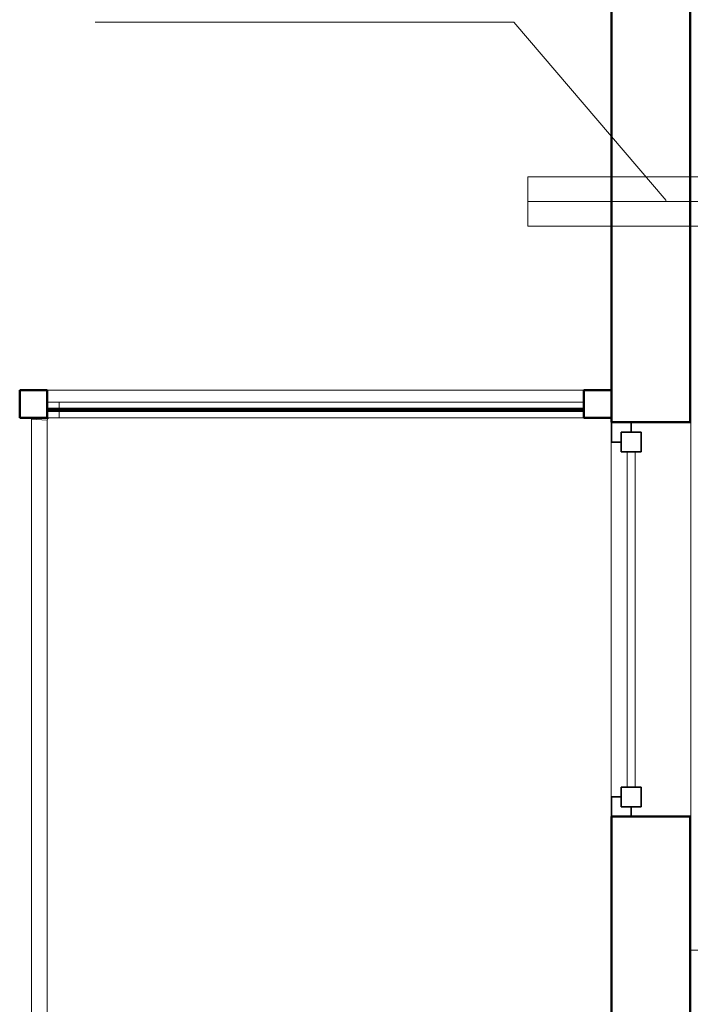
# Model space of a CAD drawing. Header units: millimetres. Extents: x 106 to 22495, y 2709 to 43185.
# Tile 17 of 76: x 8530 to 10230, y 38920 to 41417. Entities that reach past the tile are written whole.
import ezdxf

# ---------------------------------------------------------------- set-up
doc = ezdxf.new("R2010")
doc.units = ezdxf.units.MM
doc.linetypes.add('ADSK_Осевая', pattern=[700, 500, -100, 0, -100])
for name, color, linetype, lineweight in [('A-COLS-____-MCUT', 52, 'Continuous', 50), ('A-COLS-____-OTLN', 52, 'Continuous', 20), ('A-GENM-____-MCUT', 13, 'Continuous', 50), ('A-GENM-____-OTLN', 13, 'Continuous', 20), ('A-GLAZ-____-MCUT', 151, 'Continuous', 35), ('A-GLAZ-____-OTLN', 151, 'Continuous', 20), ('A-PART-____-OTLN', 2, 'Continuous', 20), ('A-WALL-____-MCUT', 113, 'Continuous', 50), ('A-WALL-____-OTLN', 113, 'Continuous', 20), ('I-FURN-____-OTLN', 30, 'Continuous', 20), ('M-HVAC-DUCT-CNTR', 70, 'ADSK_Осевая', 20), ('M-HVAC-DUCT-IDEN', 70, 'Continuous', 20), ('M-HVAC-DUCT-OTLN', 70, 'Continuous', 20), ('Ограждение', 7, 'Continuous', 20)]:
    doc.layers.add(name, color=color, linetype=linetype, lineweight=lineweight)

# ---------------------------------------------------------------- blocks, each defined once
blk = doc.blocks.new('Прямая форма - 83 new-611926-В_Этаж 03_Вентиляция')
at = {"layer": 'I-FURN-____-OTLN', "color": 253}
blk.add_line((400, 820.7), (-400, 820.7), dxfattribs=at)
blk = doc.blocks.new('Прямая форма - FU - 052-611927-В_Этаж 03_Вентиляция')
blk.add_blockref('Прямая форма - 83 new-611926-В_Этаж 03_Вентиляция', (0, 0))
blk = doc.blocks.new('Прямая форма - 83 new-611939-В_Этаж 03_Вентиляция')
at = {"layer": 'A-COLS-____-MCUT', "color": 9}
for p, q in [((35, 35), (-35, 35)), ((-35, 35), (-35, -35)), ((35, -35), (35, 35)), ((-35, -35), (35, -35))]:
    blk.add_line(p, q, dxfattribs=at)
blk = doc.blocks.new('Прямая форма - CRE - 003-611940-В_Этаж 03_Вентиляция')
blk.add_blockref('Прямая форма - 83 new-611939-В_Этаж 03_Вентиляция', (0, 0))
blk = doc.blocks.new('Прямая форма - 83 new-611963-В_Этаж 03_Вентиляция')
at = {"layer": 'A-WALL-____-MCUT', "color": 9}
for p, q in [((3920, 0), (3200, 0)), ((3920, -200), (3920, 0)), ((7000, 0), (4920, 0)), ((4920, 0), (4920, -200)), ((3200, -200), (3920, -200)), ((4920, -200), (7000, -200))]:
    blk.add_line(p, q, dxfattribs=at)
blk = doc.blocks.new('Прямая форма - SW - 008-611964-В_Этаж 03_Вентиляция')
blk.add_blockref('Прямая форма - 83 new-611963-В_Этаж 03_Вентиляция', (0, 0))
blk = doc.blocks.new('Family - WD - 004-611968-В_Этаж 03_Вентиляция')
at = {"layer": 'A-GENM-____-MCUT', "lineweight": 9}
for p, q in [((500, 1), (-500, 1)), ((-500, 1), (-500, -201)), ((500, -201), (500, 1)), ((-500, -201), (500, -201))]:
    blk.add_line(p, q, dxfattribs=at)
blk = doc.blocks.new('Прямая форма - 83 new-612057-В_Этаж 03_Вентиляция')
at = {"layer": 'Ограждение', "color": 253}
blk.add_line((-1470, -73.7), (-1470, -70), dxfattribs=at)
blk = doc.blocks.new('Прямая форма - Steel - Structural-612058-В_Этаж 03_Вентиляция')
blk.add_blockref('Прямая форма - 83 new-612057-В_Этаж 03_Вентиляция', (0, 0))
blk = doc.blocks.new('Прямая форма - 83 new-612067-В_Этаж 03_Вентиляция')
at = {"layer": 'Ограждение', "color": 253}
for p, q in [((-1426.3, -30), (-1430, -30.5)), ((-1400, -30), (-1426.3, -30)), ((-1400, -47.2), (-1400, -30)), ((-1470, -73.7), (-1469.5, -70)), ((-1430, -76.3), (-1470, -73.7)), ((-1430, -76.3), (-1429.7, -73.8)), ((-1429.7, -73.8), (-1429.2, -72.6)), ((-1429.2, -72.6), (-1428.4, -71.6)), ((-1428.4, -71.6), (-1427.4, -70.8)), ((-1427.4, -70.8), (-1426.2, -70.3)), ((-1426.2, -70.3), (-1423.7, -70)), ((-1423.7, -70), (-1400, -70)), ((-1400, -70), (-1400, -52.2))]:
    blk.add_line(p, q, dxfattribs=at)
blk = doc.blocks.new('Прямая форма - Steel - Structural-612068-В_Этаж 03_Вентиляция')
blk.add_blockref('Прямая форма - 83 new-612067-В_Этаж 03_Вентиляция', (0, 0))
blk = doc.blocks.new('Прямая форма - 83 new-612189-В_Этаж 03_Вентиляция')
at = {"layer": 'Ограждение', "color": 253}
for p, q in [((-1470, -73.7), (-1430, -76.3)), ((-1470, -73.7), (-1470, -6597.8)), ((-1430, -76.3), (-1430, -6597.8))]:
    blk.add_line(p, q, dxfattribs=at)
blk = doc.blocks.new('Прямая форма - Steel - Structural-612190-В_Этаж 03_Вентиляция')
blk.add_blockref('Прямая форма - 83 new-612189-В_Этаж 03_Вентиляция', (0, 0))
blk = doc.blocks.new('Прямая форма - 83 new-612243-В_Этаж 03_Вентиляция')
at = {"layer": 'Ограждение', "color": 253}
for p, q in [((-1400, -30), (-70, -30)), ((-1400, -47.2), (-1400, -30)), ((-1400, -70), (-1400, -52.2)), ((-1400, -70), (-70, -70))]:
    blk.add_line(p, q, dxfattribs=at)
blk = doc.blocks.new('Прямая форма - Steel - Structural-612244-В_Этаж 03_Вентиляция')
blk.add_blockref('Прямая форма - 83 new-612243-В_Этаж 03_Вентиляция', (0, 0))
blk = doc.blocks.new('Прямая форма - RAILING - 005-612315-В_Этаж 03_Вентиляция')
for name in ['Прямая форма - Steel - Structural-612068-В_Этаж 03_Вентиляция', 'Прямая форма - Steel - Structural-612244-В_Этаж 03_Вентиляция', 'Прямая форма - Steel - Structural-612058-В_Этаж 03_Вентиляция', 'Прямая форма - Steel - Structural-612190-В_Этаж 03_Вентиляция']:
    blk.add_blockref(name, (0, 0))
blk = doc.blocks.new('Family - 83 new-612323-В_Этаж 03_Вентиляция')
at = {"layer": 'A-PART-____-OTLN', "color": 253}
blk.add_line((-1470, -73.7), (-1470, -70), dxfattribs=at)
blk = doc.blocks.new('Family - Steel - Structural-612324-В_Этаж 03_Вентиляция')
blk.add_blockref('Family - 83 new-612323-В_Этаж 03_Вентиляция', (0, 0))
blk = doc.blocks.new('Family - 83 new-612338-В_Этаж 03_Вентиляция')
at = {"layer": 'A-PART-____-OTLN', "color": 253}
for p, q in [((-1426.3, -30), (-1430, -30.5)), ((-1400, -30), (-1426.3, -30)), ((-1400, -47.2), (-1400, -30)), ((-1470, -73.7), (-1469.5, -70)), ((-1430, -76.3), (-1470, -73.7)), ((-1430, -76.3), (-1429.7, -73.8)), ((-1429.7, -73.8), (-1429.2, -72.6)), ((-1429.2, -72.6), (-1428.4, -71.6)), ((-1428.4, -71.6), (-1427.4, -70.8)), ((-1427.4, -70.8), (-1426.2, -70.3)), ((-1426.2, -70.3), (-1423.7, -70)), ((-1423.7, -70), (-1400, -70)), ((-1400, -70), (-1400, -52.2))]:
    blk.add_line(p, q, dxfattribs=at)
blk = doc.blocks.new('Family - Steel - Structural-612339-В_Этаж 03_Вентиляция')
blk.add_blockref('Family - 83 new-612338-В_Этаж 03_Вентиляция', (0, 0))
blk = doc.blocks.new('Family - 83 new-612521-В_Этаж 03_Вентиляция')
at = {"layer": 'A-PART-____-OTLN', "color": 253}
for p, q in [((-1470, -73.7), (-1430, -76.3)), ((-1470, -73.7), (-1470, -6597.8)), ((-1430, -76.3), (-1430, -6597.8))]:
    blk.add_line(p, q, dxfattribs=at)
blk = doc.blocks.new('Family - Steel - Structural-612522-В_Этаж 03_Вентиляция')
blk.add_blockref('Family - 83 new-612521-В_Этаж 03_Вентиляция', (0, 0))
blk = doc.blocks.new('Family - 83 new-612602-В_Этаж 03_Вентиляция')
at = {"layer": 'A-PART-____-OTLN', "color": 253}
for p, q in [((-1400, -30), (-70, -30)), ((-1400, -47.2), (-1400, -30)), ((-1400, -70), (-1400, -52.2)), ((-1400, -70), (-70, -70))]:
    blk.add_line(p, q, dxfattribs=at)
blk = doc.blocks.new('Family - Steel - Structural-612603-В_Этаж 03_Вентиляция')
blk.add_blockref('Family - 83 new-612602-В_Этаж 03_Вентиляция', (0, 0))
blk = doc.blocks.new('Прямая форма - 83 new-609513-В_Этаж 03_Вентиляция')
at = {"layer": 'A-GLAZ-____-MCUT', "color": 53}
for p, q in [((-425, 25), (-475, 25)), ((-475, 25), (-475, -25)), ((-425, -25), (-425, 25)), ((475, 25), (425, 25)), ((425, 25), (425, -25)), ((475, -25), (475, 25)), ((-475, 0), (-500, 0)), ((-500, 0), (-500, -50)), ((-475, -25), (-475, 0)), ((500, 0), (475, 0)), ((475, 0), (475, -25)), ((500, -50), (500, 0)), ((-475, -25), (-425, -25)), ((-450, -25), (-475, -25)), ((-450, -50), (-450, -25)), ((425, -25), (475, -25)), ((475, -25), (450, -25)), ((450, -25), (450, -50)), ((-500, -50), (-450, -50)), ((450, -50), (500, -50))]:
    blk.add_line(p, q, dxfattribs=at)
at = {"layer": 'A-GLAZ-____-OTLN', "color": 253}
for p, q in [((425, 10), (-425, 10)), ((-425, -10), (425, -10))]:
    blk.add_line(p, q, dxfattribs=at)
blk = doc.blocks.new('Прямая форма - WD - 004-612719-В_Этаж 03_Вентиляция')
blk.add_blockref('Прямая форма - 83 new-609513-В_Этаж 03_Вентиляция', (500, 50))
blk = doc.blocks.new('Прямая форма - 83 new-612831-В_Этаж 03_Вентиляция')
at = {"layer": 'A-WALL-____-MCUT', "color": 9}
for p, q in [((1426.1, 2.5), (66.1, 2.5)), ((66.1, 2.5), (66.1, -2.5)), ((1426.1, -2.5), (1426.1, 2.5)), ((66.1, -2.5), (1426.1, -2.5))]:
    blk.add_line(p, q, dxfattribs=at)
blk = doc.blocks.new('Прямая форма - SW - 011-612832-В_Этаж 03_Вентиляция')
blk.add_blockref('Прямая форма - 83 new-612831-В_Этаж 03_Вентиляция', (0, 0))
blk = doc.blocks.new('Прямая форма - 83 new-612870-В_Этаж 03_Вентиляция')
at = {"layer": 'A-COLS-____-MCUT', "color": 9}
for p, q in [((35, 35), (-35, 35)), ((-35, 35), (-35, -35)), ((35, -35), (35, 35)), ((-35, -35), (35, -35))]:
    blk.add_line(p, q, dxfattribs=at)
blk = doc.blocks.new('Прямая форма - CRE - 003-612871-В_Этаж 03_Вентиляция')
blk.add_blockref('Прямая форма - 83 new-612870-В_Этаж 03_Вентиляция', (0, 0))
blk = doc.blocks.new('Прямая форма - 83 new-613566-В_Этаж 03_Вентиляция')
at = {"layer": 'A-GENM-____-OTLN', "lineweight": 9}
blk.add_line((-1360, 0), (0, 0), dxfattribs=at)
blk = doc.blocks.new('Прямая форма - SLA - 049-613567-В_Этаж 03_Вентиляция')
blk.add_blockref('Прямая форма - 83 new-613566-В_Этаж 03_Вентиляция', (0, 0))
blk = doc.blocks.new('83 new_ifc_RVT-1-В_Этаж 03_Вентиляция')
at = {"layer": 'A-COLS-____-OTLN', "color": 253, "lineweight": 20}
for name, p in [('Прямая форма - CRE - 003-612871-В_Этаж 03_Вентиляция', (19445.3, 40442.2)), ('Прямая форма - CRE - 003-611940-В_Этаж 03_Вентиляция', (20875.3, 40442.2))]:
    blk.add_blockref(name, p, dxfattribs=at)
at = {"layer": 'A-GENM-____-OTLN', "color": 253, "lineweight": 20}
blk.add_blockref('Прямая форма - SLA - 049-613567-В_Этаж 03_Вентиляция', (20840.3, 40477.2), dxfattribs=at)
at = {"layer": 'A-GENM-____-OTLN', "color": 253, "lineweight": 20, "rotation": 90}
blk.add_blockref('Family - WD - 004-611968-В_Этаж 03_Вентиляция', (20910.3, 39895.8), dxfattribs=at)
at = {"layer": 'A-GLAZ-____-OTLN', "color": 253, "lineweight": 20, "rotation": 270}
blk.add_blockref('Прямая форма - WD - 004-612719-В_Этаж 03_Вентиляция', (20910.3, 40395.8), dxfattribs=at)
at = {"layer": 'A-PART-____-OTLN', "color": 253, "lineweight": 20}
for name in ['Family - Steel - Structural-612339-В_Этаж 03_Вентиляция', 'Family - Steel - Structural-612603-В_Этаж 03_Вентиляция', 'Family - Steel - Structural-612324-В_Этаж 03_Вентиляция', 'Family - Steel - Structural-612522-В_Этаж 03_Вентиляция']:
    blk.add_blockref(name, (20910.3, 40477.2), dxfattribs=at)
at = {"layer": 'A-WALL-____-OTLN', "color": 253, "lineweight": 20, "rotation": 90}
blk.add_blockref('Прямая форма - SW - 008-611964-В_Этаж 03_Вентиляция', (20910.3, 35475.8), dxfattribs=at)
at = {"layer": 'A-WALL-____-OTLN', "color": 253, "lineweight": 20}
blk.add_blockref('Прямая форма - SW - 011-612832-В_Этаж 03_Вентиляция', (19414.2, 40427.5), dxfattribs=at)
at = {"layer": 'I-FURN-____-OTLN', "color": 253, "lineweight": 20}
blk.add_blockref('Прямая форма - FU - 052-611927-В_Этаж 03_Вентиляция', (21510.3, 38236.4), dxfattribs=at)
at = {"layer": 'Ограждение', "color": 253, "lineweight": 20}
blk.add_blockref('Прямая форма - RAILING - 005-612315-В_Этаж 03_Вентиляция', (20910.3, 40477.2), dxfattribs=at)
blk = doc.blocks.new('ADSK_M_Воздуховоды - Размер_15-149623-В_Этаж 03_Вентиляция')
at = {"layer": 'M-HVAC-DUCT-IDEN'}
blk.add_line((-7.5, 0), (7.5, 0), dxfattribs=at)

msp = doc.modelspace()

# ---------------------------------------------------------------- linework, layer by layer
at = {"layer": 'M-HVAC-DUCT-CNTR', "color": 151}
msp.add_line((11693.1, 40955.9), (9818.1, 40955.9), dxfattribs=at)
at = {"layer": 'M-HVAC-DUCT-CNTR', "color": 5}
msp.add_line((11693.1, 40955.9), (9818.1, 40955.9), dxfattribs=at)
at = {"layer": 'M-HVAC-DUCT-IDEN'}
for p, q in [((9782.3, 41410.8), (9471.3, 41410.8)), ((10168.7, 40958.4), (9782.3, 41410.8))]:
    msp.add_line(p, q, dxfattribs=at)
at = {"layer": 'M-HVAC-DUCT-OTLN', "color": 5}
for p, q in [((11693.1, 41018.4), (9818.1, 41018.4)), ((9818.1, 40893.4), (11693.1, 40893.4))]:
    msp.add_line(p, q, dxfattribs=at)
at = {"layer": 'M-HVAC-DUCT-OTLN', "color": 171}
msp.add_line((9818.1, 41018.4), (9818.1, 40893.4), dxfattribs=at)

# ---------------------------------------------------------------- block references
at = {"lineweight": 9}
msp.add_blockref('83 new_ifc_RVT-1-В_Этаж 03_Вентиляция', (-10880.4, 0), dxfattribs=at)
at = {"layer": 'M-HVAC-DUCT-IDEN', "xscale": 49.99999999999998, "yscale": 49.99999999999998, "zscale": 49.99999999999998}
msp.add_blockref('ADSK_M_Воздуховоды - Размер_15-149623-В_Этаж 03_Вентиляция', (9096.3, 41410.8), dxfattribs=at)

doc.saveas('drawing.dxf')
